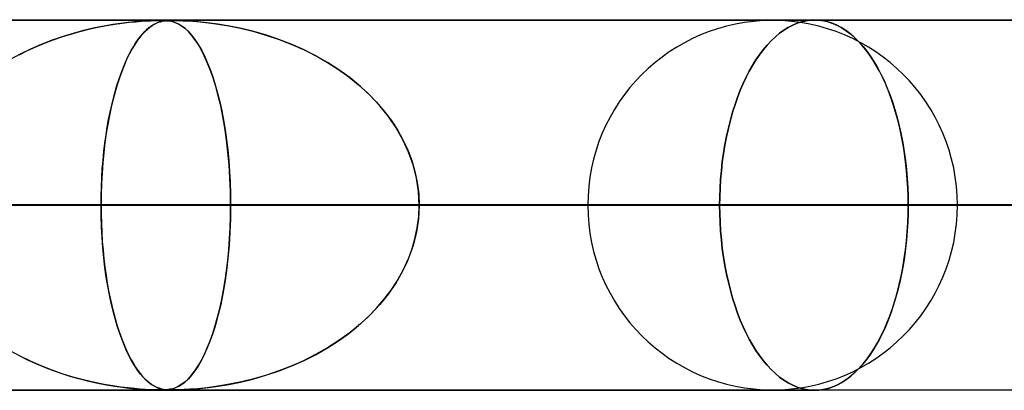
# Model space of a CAD drawing. Header units: millimetres. Extents: x -625 to 625, y -732 to 732.
# Tile 29 of 31: x 410 to 437, y 721 to 732. Entities that reach past the tile are written whole.
import ezdxf

# ---------------------------------------------------------------- set-up
doc = ezdxf.new("R2010")
doc.units = ezdxf.units.MM
doc.layers.add('HIDDEN', color=7, linetype='Continuous')
doc.layers.add('THICK', color=7, linetype='Continuous')

msp = doc.modelspace()

# ---------------------------------------------------------------- linework, layer by layer
at = {"layer": 'HIDDEN'}
for p, q in [((431.662, 731.49), (0, 731.49)), ((0, 731.49), (431.662, 731.49)), ((431.662, 731.49), (431.545, 731.485)), ((431.545, 731.485), (431.662, 731.49)), ((431.779, 731.485), (431.662, 731.49)), ((431.662, 731.49), (431.783, 731.484)), ((414.007, 731.48), (0.316, 731.48)), ((411.821, 731.181), (412.065, 731.242)), ((412.224, 731.278), (411.955, 731.216)), ((412.065, 731.242), (412.308, 731.296)), ((412.478, 731.329), (412.224, 731.278)), ((412.308, 731.296), (412.543, 731.341)), ((412.714, 731.37), (412.478, 731.329)), ((412.543, 731.341), (412.764, 731.378)), ((412.93, 731.401), (412.714, 731.37)), ((412.764, 731.378), (412.969, 731.407)), ((413.124, 731.425), (412.93, 731.401)), ((412.969, 731.407), (413.158, 731.429)), ((413.295, 731.443), (413.124, 731.425)), ((413.158, 731.429), (413.328, 731.446)), ((413.446, 731.456), (413.295, 731.443)), ((413.328, 731.446), (413.477, 731.458)), ((413.591, 731.466), (413.446, 731.456)), ((413.477, 731.458), (413.609, 731.467)), ((413.582, 731.181), (413.647, 731.242)), ((413.724, 731.473), (413.591, 731.466)), ((413.609, 731.467), (413.731, 731.473)), ((413.689, 731.278), (413.617, 731.216)), ((413.647, 731.242), (413.712, 731.296)), ((413.758, 731.329), (413.689, 731.278)), ((413.712, 731.296), (413.776, 731.341)), ((413.838, 731.477), (413.724, 731.473)), ((413.731, 731.473), (413.841, 731.477)), ((413.823, 731.37), (413.758, 731.329)), ((413.776, 731.341), (413.837, 731.378)), ((413.884, 731.401), (413.823, 731.37)), ((413.837, 731.378), (413.895, 731.407)), ((413.929, 731.479), (413.838, 731.477)), ((413.841, 731.477), (413.932, 731.479)), ((413.941, 731.425), (413.884, 731.401)), ((413.895, 731.407), (413.951, 731.429)), ((414.006, 731.48), (413.929, 731.479)), ((413.932, 731.479), (414.007, 731.48)), ((413.993, 731.443), (413.941, 731.425)), ((413.951, 731.429), (414.003, 731.446)), ((414.041, 731.456), (413.993, 731.443)), ((414.003, 731.446), (414.052, 731.458)), ((414.075, 731.479), (414.006, 731.48)), ((414.007, 731.48), (414.07, 731.479)), ((414.328, 731.48), (414.007, 731.48)), ((414.093, 731.466), (414.041, 731.456)), ((414.052, 731.458), (414.099, 731.467)), ((414.07, 731.479), (414.127, 731.477)), ((414.138, 731.477), (414.075, 731.479)), ((414.147, 731.473), (414.093, 731.466)), ((414.099, 731.467), (414.15, 731.473)), ((414.127, 731.477), (414.181, 731.473)), ((414.199, 731.472), (414.138, 731.477)), ((414.203, 731.477), (414.147, 731.473)), ((414.15, 731.473), (414.205, 731.477)), ((414.181, 731.473), (414.236, 731.467)), ((414.263, 731.462), (414.199, 731.472)), ((414.262, 731.479), (414.203, 731.477)), ((414.205, 731.477), (414.264, 731.479)), ((414.236, 731.467), (414.292, 731.456)), ((414.328, 731.48), (414.262, 731.479)), ((414.332, 731.446), (414.263, 731.462)), ((414.264, 731.479), (414.328, 731.48)), ((414.292, 731.456), (414.352, 731.44)), ((414.328, 731.48), (414.402, 731.479)), ((414.409, 731.479), (414.328, 731.48)), ((481.175, 731.48), (414.328, 731.48)), ((414.408, 731.419), (414.332, 731.446)), ((414.352, 731.44), (414.419, 731.415)), ((414.402, 731.479), (414.489, 731.477)), ((414.489, 731.381), (414.408, 731.419)), ((414.509, 731.477), (414.409, 731.479)), ((414.419, 731.415), (414.492, 731.38)), ((414.489, 731.477), (414.596, 731.473)), ((414.576, 731.328), (414.489, 731.381)), ((414.492, 731.38), (414.571, 731.332)), ((414.636, 731.472), (414.509, 731.477)), ((414.571, 731.332), (414.655, 731.268)), ((414.664, 731.26), (414.576, 731.328)), ((414.596, 731.473), (414.727, 731.467)), ((414.8, 731.462), (414.636, 731.472)), ((414.655, 731.268), (414.744, 731.186)), ((414.753, 731.177), (414.664, 731.26)), ((414.727, 731.467), (414.884, 731.456)), ((415.009, 731.446), (414.8, 731.462)), ((414.884, 731.456), (415.072, 731.44)), ((415.26, 731.419), (415.009, 731.446)), ((415.072, 731.44), (415.297, 731.415)), ((415.546, 731.381), (415.26, 731.419)), ((415.297, 731.415), (415.555, 731.38)), ((415.863, 731.328), (415.546, 731.381)), ((415.555, 731.38), (415.842, 731.332)), ((415.842, 731.332), (416.156, 731.268)), ((416.191, 731.26), (415.863, 731.328)), ((416.156, 731.268), (416.492, 731.186)), ((416.524, 731.177), (416.191, 731.26)), ((430.948, 731.29), (430.83, 731.217)), ((430.83, 731.217), (430.948, 731.29)), ((431.067, 731.352), (430.948, 731.29)), ((430.948, 731.29), (431.067, 731.352)), ((431.187, 731.402), (431.067, 731.352)), ((431.067, 731.352), (431.187, 731.402)), ((431.307, 731.441), (431.187, 731.402)), ((431.187, 731.402), (431.307, 731.441)), ((431.426, 731.468), (431.307, 731.441)), ((431.307, 731.441), (431.426, 731.468)), ((431.545, 731.485), (431.426, 731.468)), ((431.426, 731.468), (431.545, 731.485)), ((431.897, 731.468), (431.779, 731.485)), ((431.783, 731.484), (431.905, 731.467)), ((432.017, 731.441), (431.897, 731.468)), ((431.905, 731.467), (432.028, 731.438)), ((432.136, 731.402), (432.017, 731.441)), ((432.028, 731.438), (432.151, 731.397)), ((432.255, 731.352), (432.136, 731.402)), ((432.151, 731.397), (432.273, 731.343)), ((432.373, 731.29), (432.255, 731.352)), ((432.273, 731.343), (432.395, 731.277)), ((432.49, 731.217), (432.373, 731.29)), ((432.395, 731.277), (432.515, 731.199)), ((411.376, 731.05), (411.073, 730.945)), ((411.102, 730.956), (411.339, 731.038)), ((411.339, 731.038), (411.579, 731.113)), ((411.671, 731.14), (411.376, 731.05)), ((411.579, 731.113), (411.821, 731.181)), ((411.955, 731.216), (411.671, 731.14)), ((413.464, 731.05), (413.384, 730.945)), ((413.391, 730.956), (413.453, 731.038)), ((413.453, 731.038), (413.517, 731.113)), ((413.542, 731.14), (413.464, 731.05)), ((413.517, 731.113), (413.582, 731.181)), ((413.617, 731.216), (413.542, 731.14)), ((414.744, 731.186), (414.837, 731.084)), ((414.84, 731.08), (414.753, 731.177)), ((414.837, 731.084), (414.929, 730.964)), ((414.927, 730.967), (414.84, 731.08)), ((415.014, 730.838), (414.927, 730.967)), ((414.929, 730.964), (415.018, 730.83)), ((416.492, 731.186), (416.847, 731.084)), ((416.858, 731.08), (416.524, 731.177)), ((416.847, 731.084), (417.202, 730.964)), ((417.193, 730.967), (416.858, 731.08)), ((417.527, 730.838), (417.193, 730.967)), ((417.202, 730.964), (417.546, 730.83)), ((430.6, 731.037), (430.488, 730.931)), ((430.488, 730.931), (430.6, 731.037)), ((430.714, 731.132), (430.6, 731.037)), ((430.6, 731.037), (430.714, 731.132)), ((430.83, 731.217), (430.714, 731.132)), ((430.714, 731.132), (430.83, 731.217)), ((432.605, 731.132), (432.49, 731.217)), ((432.515, 731.199), (432.633, 731.109)), ((432.717, 731.037), (432.605, 731.132)), ((432.633, 731.109), (432.749, 731.008)), ((432.827, 730.931), (432.717, 731.037)), ((432.749, 731.008), (432.861, 730.895)), ((410.488, 730.703), (410.209, 730.567)), ((410.407, 730.665), (410.635, 730.769)), ((410.777, 730.829), (410.488, 730.703)), ((410.635, 730.769), (410.867, 730.866)), ((411.073, 730.945), (410.777, 730.829)), ((410.867, 730.866), (411.102, 730.956)), ((413.23, 730.703), (413.157, 730.567)), ((413.208, 730.665), (413.268, 730.769)), ((413.306, 730.829), (413.23, 730.703)), ((413.268, 730.769), (413.329, 730.866)), ((413.384, 730.945), (413.306, 730.829)), ((413.329, 730.866), (413.391, 730.956)), ((415.099, 730.691), (415.014, 730.838)), ((415.018, 730.83), (415.104, 730.682)), ((415.183, 730.527), (415.099, 730.691)), ((417.859, 730.691), (417.527, 730.838)), ((417.546, 730.83), (417.879, 730.682)), ((418.186, 730.527), (417.859, 730.691)), ((430.379, 730.814), (430.274, 730.689)), ((430.274, 730.689), (430.379, 730.814)), ((430.488, 730.931), (430.379, 730.814)), ((430.379, 730.814), (430.488, 730.931)), ((432.934, 730.814), (432.827, 730.931)), ((432.861, 730.895), (432.97, 730.772)), ((433.038, 730.689), (432.934, 730.814)), ((432.97, 730.772), (433.076, 730.639)), ((410.209, 730.567), (409.94, 730.421)), ((410.182, 730.553), (410.407, 730.665)), ((413.035, 730.307), (413.092, 730.433)), ((413.157, 730.567), (413.086, 730.421)), ((413.092, 730.433), (413.149, 730.553)), ((413.149, 730.553), (413.208, 730.665)), ((415.104, 730.682), (415.187, 730.52)), ((415.265, 730.345), (415.183, 730.527)), ((415.187, 730.52), (415.265, 730.344)), ((417.879, 730.682), (418.2, 730.52)), ((418.507, 730.345), (418.186, 730.527)), ((418.2, 730.52), (418.508, 730.344)), ((430.172, 730.554), (430.075, 730.412)), ((430.075, 730.412), (430.172, 730.554)), ((430.274, 730.689), (430.172, 730.554)), ((430.172, 730.554), (430.274, 730.689)), ((433.137, 730.554), (433.038, 730.689)), ((433.076, 730.639), (433.177, 730.497)), ((433.233, 730.412), (433.137, 730.554)), ((433.177, 730.497), (433.273, 730.347)), ((412.926, 730.029), (412.98, 730.172)), ((413.018, 730.265), (412.953, 730.1)), ((412.98, 730.172), (413.035, 730.307)), ((413.086, 730.421), (413.018, 730.265)), ((415.345, 730.145), (415.265, 730.345)), ((415.265, 730.344), (415.341, 730.156)), ((418.818, 730.145), (418.507, 730.345)), ((418.508, 730.344), (418.803, 730.156)), ((429.982, 730.262), (429.894, 730.106)), ((429.894, 730.106), (429.982, 730.262)), ((430.075, 730.412), (429.982, 730.262)), ((429.982, 730.262), (430.075, 730.412)), ((433.324, 730.262), (433.233, 730.412)), ((433.273, 730.347), (433.365, 730.189)), ((433.41, 730.106), (433.324, 730.262)), ((433.365, 730.189), (433.451, 730.026)), ((412.89, 729.927), (412.831, 729.744)), ((412.874, 729.879), (412.926, 730.029)), ((412.953, 730.1), (412.89, 729.927)), ((415.341, 730.156), (415.412, 729.954)), ((415.421, 729.927), (415.345, 730.145)), ((415.412, 729.954), (415.48, 729.74)), ((415.494, 729.693), (415.421, 729.927)), ((418.803, 730.156), (419.083, 729.954)), ((419.118, 729.927), (418.818, 730.145)), ((419.083, 729.954), (419.348, 729.74)), ((419.403, 729.693), (419.118, 729.927)), ((429.81, 729.944), (429.73, 729.772)), ((429.73, 729.772), (429.81, 729.944)), ((429.894, 730.106), (429.81, 729.944)), ((429.81, 729.944), (429.894, 730.106)), ((433.491, 729.944), (433.41, 730.106)), ((433.451, 730.026), (433.533, 729.854)), ((433.57, 729.772), (433.491, 729.944)), ((412.831, 729.744), (412.774, 729.552)), ((412.775, 729.554), (412.823, 729.72)), ((412.823, 729.72), (412.874, 729.879)), ((415.48, 729.74), (415.543, 729.516)), ((415.562, 729.44), (415.494, 729.693)), ((419.348, 729.74), (419.595, 729.516)), ((419.672, 729.44), (419.403, 729.693)), ((429.73, 729.772), (429.653, 729.592)), ((429.653, 729.592), (429.73, 729.772)), ((433.533, 729.854), (433.613, 729.672)), ((433.645, 729.592), (433.57, 729.772)), ((433.613, 729.672), (433.688, 729.48)), ((412.683, 729.196), (412.728, 729.379)), ((412.774, 729.552), (412.72, 729.35)), ((412.728, 729.379), (412.775, 729.554)), ((415.543, 729.516), (415.601, 729.281)), ((415.626, 729.17), (415.562, 729.44)), ((419.595, 729.516), (419.824, 729.281)), ((419.924, 729.17), (419.672, 729.44)), ((429.579, 729.402), (429.51, 729.205)), ((429.51, 729.205), (429.579, 729.402)), ((429.653, 729.592), (429.579, 729.402)), ((429.579, 729.402), (429.653, 729.592)), ((433.717, 729.402), (433.645, 729.592)), ((433.688, 729.48), (433.76, 729.28)), ((433.784, 729.205), (433.717, 729.402)), ((412.67, 729.137), (412.622, 728.913)), ((412.641, 729.005), (412.683, 729.196)), ((412.72, 729.35), (412.67, 729.137)), ((415.601, 729.281), (415.654, 729.038)), ((415.685, 728.882), (415.626, 729.17)), ((419.824, 729.281), (420.034, 729.038)), ((420.155, 728.882), (419.924, 729.17)), ((429.51, 729.205), (429.445, 729)), ((429.445, 729), (429.51, 729.205)), ((433.76, 729.28), (433.826, 729.071)), ((433.847, 729), (433.784, 729.205)), ((412.622, 728.913), (412.578, 728.678)), ((412.601, 728.806), (412.641, 729.005)), ((415.654, 729.038), (415.702, 728.786)), ((415.738, 728.578), (415.685, 728.882)), ((420.034, 729.038), (420.224, 728.786)), ((420.363, 728.578), (420.155, 728.882)), ((429.445, 729), (429.385, 728.788)), ((429.385, 728.788), (429.445, 729)), ((433.826, 729.071), (433.888, 728.855)), ((433.906, 728.788), (433.847, 729)), ((433.888, 728.855), (433.944, 728.632)), ((412.531, 728.387), (412.564, 728.6)), ((412.578, 728.678), (412.537, 728.432)), ((412.564, 728.6), (412.601, 728.806)), ((415.702, 728.786), (415.746, 728.527)), ((415.784, 728.258), (415.738, 728.578)), ((420.224, 728.786), (420.395, 728.527)), ((420.545, 728.258), (420.363, 728.578)), ((429.33, 728.57), (429.281, 728.347)), ((429.281, 728.347), (429.33, 728.57)), ((429.385, 728.788), (429.33, 728.57)), ((429.33, 728.57), (429.385, 728.788)), ((433.959, 728.57), (433.906, 728.788)), ((433.944, 728.632), (433.995, 728.403)), ((434.007, 728.347), (433.959, 728.57)), ((412.5, 728.167), (412.531, 728.387)), ((412.537, 728.432), (412.501, 728.176)), ((415.746, 728.527), (415.784, 728.259)), ((420.395, 728.527), (420.545, 728.259)), ((429.281, 728.347), (429.237, 728.12)), ((429.237, 728.12), (429.281, 728.347)), ((433.995, 728.403), (434.04, 728.17)), ((434.049, 728.12), (434.007, 728.347)), ((412.501, 728.176), (412.47, 727.911)), ((412.473, 727.941), (412.5, 728.167)), ((415.784, 728.259), (415.817, 727.983)), ((415.823, 727.923), (415.784, 728.258)), ((420.545, 728.259), (420.675, 727.983)), ((420.7, 727.923), (420.545, 728.258)), ((429.237, 728.12), (429.199, 727.89)), ((429.199, 727.89), (429.237, 728.12)), ((434.04, 728.17), (434.079, 727.933)), ((434.086, 727.89), (434.049, 728.12)), ((412.47, 727.911), (412.444, 727.638)), ((412.45, 727.708), (412.473, 727.941)), ((415.817, 727.983), (415.844, 727.698)), ((415.854, 727.576), (415.823, 727.923)), ((420.675, 727.983), (420.784, 727.698)), ((420.823, 727.576), (420.7, 727.923)), ((429.199, 727.89), (429.167, 727.657)), ((429.167, 727.657), (429.199, 727.89)), ((434.079, 727.933), (434.112, 727.693)), ((434.117, 727.657), (434.086, 727.89)), ((412.444, 727.638), (412.423, 727.359)), ((412.43, 727.469), (412.45, 727.708)), ((415.844, 727.698), (415.866, 727.403)), ((415.877, 727.22), (415.854, 727.576)), ((420.784, 727.698), (420.871, 727.403)), ((420.913, 727.22), (420.823, 727.576)), ((429.167, 727.657), (429.141, 727.422)), ((429.141, 727.422), (429.167, 727.657)), ((434.112, 727.693), (434.139, 727.451)), ((434.142, 727.422), (434.117, 727.657)), ((412.423, 727.359), (412.407, 727.074)), ((412.415, 727.227), (412.43, 727.469)), ((415.866, 727.403), (415.882, 727.102)), ((420.871, 727.403), (420.934, 727.102)), ((429.141, 727.422), (429.121, 727.187)), ((429.121, 727.187), (429.141, 727.422)), ((434.139, 727.451), (434.16, 727.209)), ((434.161, 727.187), (434.142, 727.422)), ((412.397, 726.737), (412.404, 726.983)), ((412.407, 727.074), (412.398, 726.783)), ((412.404, 726.983), (412.415, 727.227)), ((415.891, 726.857), (415.877, 727.22)), ((415.882, 727.102), (415.892, 726.798)), ((420.967, 726.857), (420.913, 727.22)), ((420.934, 727.102), (420.973, 726.798)), ((429.121, 727.187), (429.107, 726.953)), ((429.107, 726.953), (429.121, 727.187)), ((434.16, 727.209), (434.174, 726.967)), ((434.175, 726.953), (434.161, 727.187)), ((412.398, 726.783), (412.395, 726.49)), ((412.395, 726.49), (412.397, 726.737)), ((415.895, 726.49), (415.891, 726.857)), ((415.892, 726.798), (415.895, 726.49)), ((420.986, 726.49), (420.967, 726.857)), ((420.973, 726.798), (420.986, 726.49)), ((429.098, 726.72), (429.095, 726.49)), ((429.095, 726.49), (429.098, 726.72)), ((429.107, 726.953), (429.098, 726.72)), ((429.098, 726.72), (429.107, 726.953)), ((434.174, 726.967), (434.183, 726.727)), ((434.183, 726.72), (434.175, 726.953)), ((434.183, 726.727), (434.186, 726.49)), ((434.186, 726.49), (434.183, 726.72)), ((5, 726.49), (415.895, 726.49)), ((415.895, 726.49), (5, 726.49)), ((425.535, 726.49), (368.796, 726.49)), ((368.796, 726.49), (425.535, 726.49)), ((435.515, 726.49), (377.387, 726.49)), ((435.515, 726.49), (377.387, 726.49)), ((450.86, 726.49), (390.595, 726.49)), ((390.595, 726.49), (450.86, 726.49)), ((460.84, 726.49), (399.186, 726.49)), ((460.84, 726.49), (399.186, 726.49)), ((412.395, 726.49), (399.186, 726.49)), ((399.186, 726.49), (412.395, 726.49)), ((412.395, 726.49), (412.397, 726.243)), ((476.185, 726.49), (412.395, 726.49)), ((412.398, 726.197), (412.395, 726.49)), ((412.395, 726.49), (476.185, 726.49)), ((415.895, 726.49), (415.891, 726.123)), ((415.892, 726.182), (415.895, 726.49)), ((415.895, 726.49), (429.095, 726.49)), ((429.095, 726.49), (415.895, 726.49)), ((420.986, 726.49), (420.967, 726.123)), ((420.973, 726.182), (420.986, 726.49)), ((486.165, 726.49), (420.986, 726.49)), ((486.165, 726.49), (420.986, 726.49)), ((434.186, 726.49), (420.986, 726.49)), ((420.986, 726.49), (434.186, 726.49)), ((429.095, 726.49), (429.098, 726.26)), ((429.098, 726.26), (429.095, 726.49)), ((434.183, 726.253), (434.186, 726.49)), ((434.186, 726.49), (434.183, 726.26)), ((412.397, 726.243), (412.404, 725.997)), ((412.407, 725.906), (412.398, 726.197)), ((415.882, 725.878), (415.892, 726.182)), ((420.934, 725.878), (420.973, 726.182)), ((429.098, 726.26), (429.107, 726.027)), ((429.107, 726.027), (429.098, 726.26)), ((434.174, 726.013), (434.183, 726.253)), ((434.183, 726.26), (434.175, 726.027)), ((412.404, 725.997), (412.415, 725.753)), ((415.891, 726.123), (415.877, 725.76)), ((420.967, 726.123), (420.913, 725.76)), ((429.107, 726.027), (429.121, 725.793)), ((429.121, 725.793), (429.107, 726.027)), ((434.16, 725.771), (434.174, 726.013)), ((434.175, 726.027), (434.161, 725.793)), ((412.423, 725.621), (412.407, 725.906)), ((412.415, 725.753), (412.43, 725.511)), ((415.877, 725.76), (415.854, 725.404)), ((415.866, 725.577), (415.882, 725.878)), ((420.913, 725.76), (420.823, 725.404)), ((420.871, 725.577), (420.934, 725.878)), ((429.121, 725.793), (429.141, 725.558)), ((429.141, 725.558), (429.121, 725.793)), ((434.139, 725.529), (434.16, 725.771)), ((434.161, 725.793), (434.142, 725.558)), ((412.444, 725.342), (412.423, 725.621)), ((412.43, 725.511), (412.45, 725.272)), ((415.854, 725.404), (415.823, 725.057)), ((415.844, 725.282), (415.866, 725.577)), ((420.823, 725.404), (420.7, 725.057)), ((420.784, 725.282), (420.871, 725.577)), ((429.141, 725.558), (429.167, 725.323)), ((429.167, 725.323), (429.141, 725.558)), ((434.112, 725.287), (434.139, 725.529)), ((434.142, 725.558), (434.117, 725.323)), ((412.47, 725.069), (412.444, 725.342)), ((412.45, 725.272), (412.473, 725.039)), ((415.817, 724.997), (415.844, 725.282)), ((420.675, 724.997), (420.784, 725.282)), ((429.167, 725.323), (429.199, 725.09)), ((429.199, 725.09), (429.167, 725.323)), ((434.079, 725.047), (434.112, 725.287)), ((434.117, 725.323), (434.086, 725.09)), ((412.501, 724.804), (412.47, 725.069)), ((412.473, 725.039), (412.5, 724.813)), ((415.823, 725.057), (415.784, 724.722)), ((415.784, 724.721), (415.817, 724.997)), ((420.7, 725.057), (420.545, 724.722)), ((420.545, 724.721), (420.675, 724.997)), ((429.199, 725.09), (429.237, 724.86)), ((429.237, 724.86), (429.199, 725.09)), ((429.237, 724.86), (429.281, 724.633)), ((429.281, 724.633), (429.237, 724.86)), ((434.049, 724.86), (434.007, 724.633)), ((434.04, 724.81), (434.079, 725.047)), ((434.086, 725.09), (434.049, 724.86)), ((412.5, 724.813), (412.531, 724.593)), ((412.537, 724.548), (412.501, 724.804)), ((412.531, 724.593), (412.564, 724.38)), ((415.784, 724.722), (415.738, 724.402)), ((415.746, 724.453), (415.784, 724.721)), ((420.545, 724.722), (420.363, 724.402)), ((420.395, 724.453), (420.545, 724.721)), ((429.281, 724.633), (429.33, 724.41)), ((429.33, 724.41), (429.281, 724.633)), ((434.007, 724.633), (433.959, 724.41)), ((433.995, 724.577), (434.04, 724.81)), ((412.578, 724.302), (412.537, 724.548)), ((412.564, 724.38), (412.601, 724.174)), ((415.738, 724.402), (415.685, 724.098)), ((415.702, 724.194), (415.746, 724.453)), ((420.363, 724.402), (420.155, 724.098)), ((420.224, 724.194), (420.395, 724.453)), ((429.33, 724.41), (429.385, 724.192)), ((429.385, 724.192), (429.33, 724.41)), ((433.888, 724.125), (433.944, 724.348)), ((433.959, 724.41), (433.906, 724.192)), ((433.944, 724.348), (433.995, 724.577)), ((412.622, 724.067), (412.578, 724.302)), ((412.601, 724.174), (412.641, 723.975)), ((412.67, 723.843), (412.622, 724.067)), ((415.685, 724.098), (415.626, 723.81)), ((415.654, 723.942), (415.702, 724.194)), ((420.155, 724.098), (419.924, 723.81)), ((420.034, 723.942), (420.224, 724.194)), ((429.385, 724.192), (429.445, 723.98)), ((429.445, 723.98), (429.385, 724.192)), ((433.826, 723.909), (433.888, 724.125)), ((433.906, 724.192), (433.847, 723.98)), ((412.641, 723.975), (412.683, 723.784)), ((412.72, 723.63), (412.67, 723.843)), ((412.683, 723.784), (412.728, 723.601)), ((415.626, 723.81), (415.562, 723.54)), ((415.601, 723.699), (415.654, 723.942)), ((419.924, 723.81), (419.672, 723.54)), ((419.824, 723.699), (420.034, 723.942)), ((429.445, 723.98), (429.51, 723.775)), ((429.51, 723.775), (429.445, 723.98)), ((433.76, 723.7), (433.826, 723.909)), ((433.847, 723.98), (433.784, 723.775)), ((412.774, 723.428), (412.72, 723.63)), ((412.728, 723.601), (412.775, 723.426)), ((415.562, 723.54), (415.494, 723.287)), ((415.543, 723.464), (415.601, 723.699)), ((419.672, 723.54), (419.403, 723.287)), ((419.595, 723.464), (419.824, 723.699)), ((429.51, 723.775), (429.579, 723.578)), ((429.579, 723.578), (429.51, 723.775)), ((429.579, 723.578), (429.653, 723.388)), ((429.653, 723.388), (429.579, 723.578)), ((433.717, 723.578), (433.645, 723.388)), ((433.688, 723.5), (433.76, 723.7)), ((433.784, 723.775), (433.717, 723.578)), ((412.831, 723.236), (412.774, 723.428)), ((412.775, 723.426), (412.823, 723.26)), ((412.823, 723.26), (412.874, 723.101)), ((415.494, 723.287), (415.421, 723.052)), ((415.48, 723.24), (415.543, 723.464)), ((419.403, 723.287), (419.118, 723.052)), ((419.348, 723.24), (419.595, 723.464)), ((429.653, 723.388), (429.73, 723.208)), ((429.73, 723.208), (429.653, 723.388)), ((433.533, 723.126), (433.613, 723.308)), ((433.645, 723.388), (433.57, 723.208)), ((433.613, 723.308), (433.688, 723.5)), ((412.89, 723.053), (412.831, 723.236)), ((412.874, 723.101), (412.926, 722.951)), ((412.953, 722.88), (412.89, 723.053)), ((415.341, 722.825), (415.412, 723.026)), ((415.421, 723.052), (415.345, 722.835)), ((415.412, 723.026), (415.48, 723.24)), ((418.803, 722.825), (419.083, 723.026)), ((419.118, 723.052), (418.818, 722.835)), ((419.083, 723.026), (419.348, 723.24)), ((429.73, 723.208), (429.81, 723.036)), ((429.81, 723.036), (429.73, 723.208)), ((429.81, 723.036), (429.894, 722.874)), ((429.894, 722.874), (429.81, 723.036)), ((433.491, 723.036), (433.41, 722.874)), ((433.451, 722.954), (433.533, 723.126)), ((433.57, 723.208), (433.491, 723.036)), ((412.926, 722.951), (412.98, 722.808)), ((413.018, 722.715), (412.953, 722.88)), ((412.98, 722.808), (413.035, 722.674)), ((415.345, 722.835), (415.265, 722.635)), ((415.265, 722.636), (415.341, 722.825)), ((418.818, 722.835), (418.507, 722.635)), ((418.508, 722.636), (418.803, 722.825)), ((429.894, 722.874), (429.982, 722.718)), ((429.982, 722.718), (429.894, 722.874)), ((429.982, 722.718), (430.075, 722.568)), ((430.075, 722.568), (429.982, 722.718)), ((433.324, 722.718), (433.233, 722.568)), ((433.273, 722.633), (433.365, 722.791)), ((433.41, 722.874), (433.324, 722.718)), ((433.365, 722.791), (433.451, 722.954)), ((410.209, 722.413), (409.94, 722.559)), ((413.086, 722.559), (413.018, 722.715)), ((413.035, 722.674), (413.092, 722.547)), ((413.157, 722.413), (413.086, 722.559)), ((413.092, 722.547), (413.149, 722.427)), ((415.183, 722.453), (415.099, 722.289)), ((415.104, 722.298), (415.187, 722.46)), ((415.265, 722.635), (415.183, 722.453)), ((415.187, 722.46), (415.265, 722.636)), ((418.186, 722.453), (417.859, 722.289)), ((417.879, 722.298), (418.2, 722.46)), ((418.507, 722.635), (418.186, 722.453)), ((418.2, 722.46), (418.508, 722.636)), ((430.075, 722.568), (430.172, 722.426)), ((430.172, 722.426), (430.075, 722.568)), ((433.076, 722.341), (433.177, 722.483)), ((433.233, 722.568), (433.137, 722.426)), ((433.177, 722.483), (433.273, 722.633)), ((410.182, 722.427), (410.407, 722.315)), ((410.488, 722.277), (410.209, 722.413)), ((410.407, 722.315), (410.635, 722.211)), ((410.777, 722.151), (410.488, 722.277)), ((410.635, 722.211), (410.867, 722.114)), ((413.149, 722.427), (413.208, 722.315)), ((413.23, 722.277), (413.157, 722.413)), ((413.208, 722.315), (413.268, 722.211)), ((413.306, 722.151), (413.23, 722.277)), ((413.268, 722.211), (413.329, 722.114)), ((415.099, 722.289), (415.014, 722.142)), ((415.018, 722.15), (415.104, 722.298)), ((417.859, 722.289), (417.527, 722.142)), ((417.546, 722.15), (417.879, 722.298)), ((430.172, 722.426), (430.274, 722.291)), ((430.274, 722.291), (430.172, 722.426)), ((430.274, 722.291), (430.379, 722.166)), ((430.379, 722.166), (430.274, 722.291)), ((432.861, 722.085), (432.97, 722.208)), ((433.038, 722.291), (432.934, 722.166)), ((432.97, 722.208), (433.076, 722.341)), ((433.137, 722.426), (433.038, 722.291)), ((411.073, 722.035), (410.777, 722.151)), ((410.867, 722.114), (411.102, 722.024)), ((411.376, 721.93), (411.073, 722.035)), ((411.102, 722.024), (411.339, 721.942)), ((411.339, 721.942), (411.579, 721.867)), ((411.671, 721.84), (411.376, 721.93)), ((413.384, 722.035), (413.306, 722.151)), ((413.329, 722.114), (413.391, 722.024)), ((413.464, 721.93), (413.384, 722.035)), ((413.391, 722.024), (413.453, 721.942)), ((413.453, 721.942), (413.517, 721.867)), ((413.542, 721.84), (413.464, 721.93)), ((414.837, 721.896), (414.929, 722.016)), ((414.927, 722.013), (414.84, 721.9)), ((415.014, 722.142), (414.927, 722.013)), ((414.929, 722.016), (415.018, 722.15)), ((416.847, 721.896), (417.202, 722.016)), ((417.193, 722.013), (416.858, 721.9)), ((417.527, 722.142), (417.193, 722.013)), ((417.202, 722.016), (417.546, 722.15)), ((430.379, 722.166), (430.488, 722.049)), ((430.488, 722.049), (430.379, 722.166)), ((430.488, 722.049), (430.6, 721.943)), ((430.6, 721.943), (430.488, 722.049)), ((430.6, 721.943), (430.714, 721.848)), ((430.714, 721.848), (430.6, 721.943)), ((432.717, 721.943), (432.605, 721.848)), ((432.633, 721.871), (432.749, 721.972)), ((432.827, 722.049), (432.717, 721.943)), ((432.749, 721.972), (432.861, 722.085)), ((432.934, 722.166), (432.827, 722.049)), ((411.579, 721.867), (411.821, 721.799)), ((411.955, 721.764), (411.671, 721.84)), ((411.821, 721.799), (412.065, 721.738)), ((412.224, 721.702), (411.955, 721.764)), ((412.065, 721.738), (412.308, 721.684)), ((412.478, 721.651), (412.224, 721.702)), ((412.308, 721.684), (412.543, 721.639)), ((413.517, 721.867), (413.582, 721.799)), ((413.617, 721.764), (413.542, 721.84)), ((413.582, 721.799), (413.647, 721.738)), ((413.689, 721.702), (413.617, 721.764)), ((413.647, 721.738), (413.712, 721.684)), ((413.758, 721.651), (413.689, 721.702)), ((413.712, 721.684), (413.776, 721.639)), ((414.571, 721.648), (414.655, 721.712)), ((414.664, 721.72), (414.576, 721.652)), ((414.655, 721.712), (414.744, 721.794)), ((414.753, 721.803), (414.664, 721.72)), ((414.744, 721.794), (414.837, 721.896)), ((414.84, 721.9), (414.753, 721.803)), ((415.842, 721.648), (416.156, 721.712)), ((416.191, 721.72), (415.863, 721.652)), ((416.156, 721.712), (416.492, 721.794)), ((416.524, 721.803), (416.191, 721.72)), ((416.492, 721.794), (416.847, 721.896)), ((416.858, 721.9), (416.524, 721.803)), ((430.714, 721.848), (430.83, 721.763)), ((430.83, 721.763), (430.714, 721.848)), ((430.83, 721.763), (430.948, 721.69)), ((430.948, 721.69), (430.83, 721.763)), ((430.948, 721.69), (431.067, 721.628)), ((431.067, 721.628), (430.948, 721.69)), ((432.373, 721.69), (432.255, 721.628)), ((432.273, 721.637), (432.395, 721.703)), ((432.49, 721.763), (432.373, 721.69)), ((432.395, 721.703), (432.515, 721.781)), ((432.605, 721.848), (432.49, 721.763)), ((432.515, 721.781), (432.633, 721.871)), ((0, 721.49), (431.662, 721.49)), ((431.662, 721.49), (0, 721.49)), ((0.316, 721.5), (414.007, 721.5)), ((0.331, 721.5), (414.007, 721.5)), ((412.714, 721.61), (412.478, 721.651)), ((412.543, 721.639), (412.764, 721.602)), ((412.93, 721.578), (412.714, 721.61)), ((412.764, 721.602), (412.969, 721.573)), ((413.124, 721.555), (412.93, 721.578)), ((412.969, 721.573), (413.158, 721.551)), ((413.295, 721.537), (413.124, 721.555)), ((413.158, 721.551), (413.328, 721.534)), ((413.446, 721.524), (413.295, 721.537)), ((413.328, 721.534), (413.477, 721.522)), ((413.591, 721.514), (413.446, 721.524)), ((413.477, 721.522), (413.609, 721.513)), ((413.724, 721.507), (413.591, 721.514)), ((413.609, 721.513), (413.731, 721.507)), ((413.838, 721.503), (413.724, 721.507)), ((413.731, 721.507), (413.841, 721.503)), ((413.823, 721.61), (413.758, 721.651)), ((413.776, 721.639), (413.837, 721.602)), ((413.884, 721.578), (413.823, 721.61)), ((413.837, 721.602), (413.895, 721.573)), ((413.929, 721.501), (413.838, 721.503)), ((413.841, 721.503), (413.932, 721.501)), ((413.941, 721.555), (413.884, 721.578)), ((413.895, 721.573), (413.951, 721.551)), ((414.006, 721.5), (413.929, 721.501)), ((413.932, 721.501), (414.007, 721.5)), ((413.993, 721.537), (413.941, 721.555)), ((413.951, 721.551), (414.003, 721.534)), ((414.041, 721.524), (413.993, 721.537)), ((414.003, 721.534), (414.052, 721.522)), ((414.075, 721.501), (414.006, 721.5)), ((414.007, 721.5), (414.07, 721.501)), ((414.007, 721.5), (414.329, 721.5)), ((414.093, 721.514), (414.041, 721.524)), ((414.052, 721.522), (414.099, 721.513)), ((414.07, 721.501), (414.127, 721.503)), ((414.138, 721.503), (414.075, 721.501)), ((414.147, 721.507), (414.093, 721.514)), ((414.099, 721.513), (414.15, 721.507)), ((414.127, 721.503), (414.181, 721.507)), ((414.199, 721.508), (414.138, 721.503)), ((414.203, 721.503), (414.147, 721.507)), ((414.15, 721.507), (414.205, 721.503)), ((414.181, 721.507), (414.236, 721.513)), ((414.263, 721.518), (414.199, 721.508)), ((414.262, 721.501), (414.203, 721.503)), ((414.205, 721.503), (414.264, 721.501)), ((414.236, 721.513), (414.292, 721.524)), ((414.328, 721.5), (414.262, 721.501)), ((414.332, 721.534), (414.263, 721.518)), ((414.264, 721.501), (414.328, 721.5)), ((414.292, 721.524), (414.352, 721.54)), ((414.328, 721.5), (414.402, 721.501)), ((414.409, 721.501), (414.328, 721.5)), ((414.328, 721.5), (481.175, 721.5)), ((414.408, 721.56), (414.332, 721.534)), ((414.352, 721.54), (414.419, 721.565)), ((414.402, 721.501), (414.489, 721.503)), ((414.489, 721.599), (414.408, 721.56)), ((414.509, 721.503), (414.409, 721.501)), ((414.419, 721.565), (414.492, 721.6)), ((414.576, 721.652), (414.489, 721.599)), ((414.489, 721.503), (414.596, 721.507)), ((414.492, 721.6), (414.571, 721.648)), ((414.636, 721.508), (414.509, 721.503)), ((414.596, 721.507), (414.727, 721.513)), ((414.8, 721.518), (414.636, 721.508)), ((414.727, 721.513), (414.884, 721.524)), ((415.009, 721.534), (414.8, 721.518)), ((414.884, 721.524), (415.072, 721.54)), ((415.26, 721.56), (415.009, 721.534)), ((415.072, 721.54), (415.297, 721.565)), ((415.546, 721.599), (415.26, 721.56)), ((415.297, 721.565), (415.555, 721.6)), ((415.863, 721.652), (415.546, 721.599)), ((415.555, 721.6), (415.842, 721.648)), ((431.067, 721.628), (431.187, 721.578)), ((431.187, 721.578), (431.067, 721.628)), ((431.187, 721.578), (431.307, 721.539)), ((431.307, 721.539), (431.187, 721.578)), ((431.307, 721.539), (431.426, 721.512)), ((431.426, 721.512), (431.307, 721.539)), ((431.426, 721.512), (431.545, 721.495)), ((431.545, 721.495), (431.426, 721.512)), ((431.545, 721.495), (431.662, 721.49)), ((431.662, 721.49), (431.545, 721.495)), ((431.662, 721.49), (431.783, 721.496)), ((431.779, 721.495), (431.662, 721.49)), ((431.897, 721.512), (431.779, 721.495)), ((431.783, 721.496), (431.905, 721.513)), ((432.017, 721.539), (431.897, 721.512)), ((431.905, 721.513), (432.028, 721.542)), ((432.136, 721.578), (432.017, 721.539)), ((432.028, 721.542), (432.151, 721.583)), ((432.255, 721.628), (432.136, 721.578)), ((432.151, 721.583), (432.273, 721.637))]:
    msp.add_line(p, q, dxfattribs=at)
for start, end in [(0, 180), (180, 0)]:
    msp.add_arc((430.525, 726.49), 4.99, start, end, dxfattribs=at)
at = {"layer": 'THICK'}
for p, q in [((-556.5, 731.5), (556.5, 731.5)), ((556.5, 726.5), (-556.5, 726.5))]:
    msp.add_line(p, q, dxfattribs=at)

doc.saveas('drawing.dxf')
